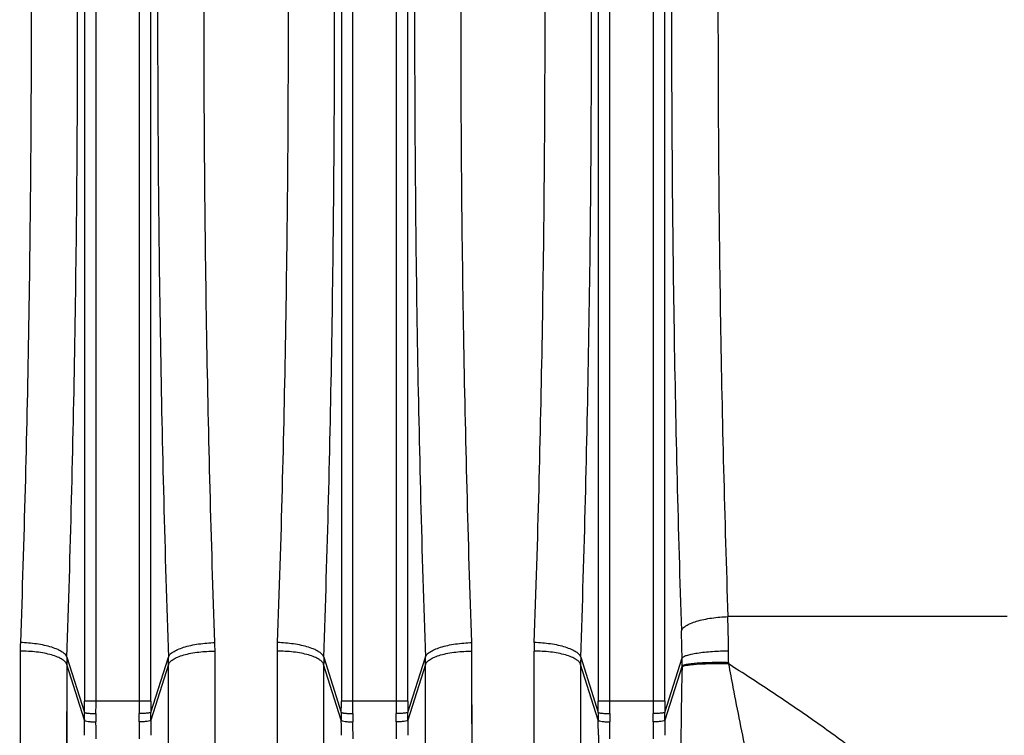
# Model space of a CAD drawing. Extents: x -1490 to 1181, y 8 to 1663.
# Tile 45 of 72: x -542 to -458, y 1432 to 1493. Entities that reach past the tile are written whole.
import ezdxf

# ---------------------------------------------------------------- set-up
doc = ezdxf.new("R2010")
doc.units = 0
doc.header["$LTSCALE"] = 65.395
doc.layers.get('0').update_dxf_attribs({"linetype": 'CONTINUOUS'})

msp = doc.modelspace()

# ---------------------------------------------------------------- linework, layer by layer
at = {"color": 9, "linetype": 'CONTINUOUS'}
for p, q in [((-536.416, 1551.246), (-536.416, 1434.519)), ((-535.421, 1434.519), (-535.421, 1551.246)), ((-531.722, 1551.246), (-531.722, 1434.519)), ((-530.728, 1434.519), (-530.728, 1551.246)), ((-514.416, 1551.246), (-514.416, 1434.519)), ((-513.421, 1434.519), (-513.421, 1551.246)), ((-509.722, 1551.246), (-509.722, 1434.519)), ((-508.728, 1434.519), (-508.728, 1551.246)), ((-492.416, 1551.246), (-492.416, 1434.519)), ((-491.421, 1434.519), (-491.421, 1551.246)), ((-487.722, 1551.246), (-487.722, 1434.519)), ((-486.728, 1434.519), (-486.728, 1551.246)), ((-457.411, 1441.745), (-481.322, 1441.745)), ((-537.921, 1438.272), (-536.422, 1433.544)), ((-530.722, 1433.544), (-529.223, 1438.272)), ((-515.921, 1438.272), (-514.422, 1433.544)), ((-508.722, 1433.544), (-507.223, 1438.272)), ((-497.957, 1345.238), (-497.912, 1438.792)), ((-493.921, 1438.272), (-492.422, 1433.544)), ((-486.722, 1433.544), (-485.243, 1438.211)), ((-537.932, 1437.645), (-537.976, 1342.107)), ((-536.421, 1432.881), (-537.932, 1437.645)), ((-529.212, 1437.645), (-530.722, 1432.882)), ((-529.167, 1342.107), (-529.212, 1437.645)), ((-529.21, 1429.16), (-529.212, 1437.645)), ((-515.932, 1437.645), (-515.976, 1342.107)), ((-514.421, 1432.881), (-515.932, 1437.645)), ((-507.212, 1437.645), (-508.722, 1432.882)), ((-507.167, 1342.107), (-507.212, 1437.645)), ((-507.21, 1429.16), (-507.212, 1437.645)), ((-493.932, 1437.645), (-493.976, 1342.107)), ((-492.421, 1432.881), (-493.932, 1437.645)), ((-485.247, 1437.535), (-486.722, 1432.882)), ((-530.728, 1434.519), (-536.416, 1434.519)), ((-508.728, 1434.519), (-514.416, 1434.519)), ((-486.728, 1434.519), (-492.416, 1434.519)), ((-492.412, 1431.58), (-492.412, 1331.876))]:
    msp.add_line(p, q, dxfattribs=at)
at = {"color": 2, "linetype": 'CONTINUOUS'}
for p, q in [((-541.912, 1438.792), (-541.957, 1345.237)), ((-525.187, 1345.237), (-525.232, 1438.792)), ((-519.912, 1438.792), (-519.957, 1345.237)), ((-503.187, 1345.237), (-503.232, 1438.792)), ((-485.249, 1437.43), (-485.247, 1437.535)), ((-481.267, 1437.829), (-481.269, 1437.698))]:
    msp.add_line(p, q, dxfattribs=at)
for points in [[(-541.912, 1438.792), (-541.914, 1430.485), (-541.915, 1426.393), (-541.916, 1422.346), (-541.917, 1418.347), (-541.918, 1414.398), (-541.919, 1410.502), (-541.92, 1406.662), (-541.922, 1402.88)], [(-525.225, 1410.502), (-525.227, 1418.347), (-525.228, 1422.346), (-525.229, 1426.393), (-525.23, 1430.485), (-525.231, 1434.619), (-525.232, 1438.792)], [(-519.912, 1438.792), (-519.914, 1430.485), (-519.915, 1426.393), (-519.916, 1422.346), (-519.917, 1418.347), (-519.918, 1414.398), (-519.919, 1410.502), (-519.92, 1406.662), (-519.922, 1402.88)], [(-503.225, 1410.502), (-503.227, 1418.347), (-503.228, 1422.346), (-503.229, 1426.393), (-503.23, 1430.485), (-503.231, 1434.619), (-503.232, 1438.792)]]:
    msp.add_lwpolyline(points, dxfattribs=at)
at = {"color": 9, "linetype": 'CONTINUOUS'}
for points in [[(-497.922, 1402.878), (-497.92, 1406.66), (-497.919, 1410.5), (-497.918, 1414.395), (-497.917, 1418.344), (-497.916, 1422.343), (-497.915, 1426.39), (-497.914, 1430.482), (-497.912, 1438.792)], [(-537.932, 1437.645), (-537.934, 1424.982), (-537.935, 1420.849), (-537.936, 1416.764), (-537.938, 1412.731), (-537.939, 1408.751), (-537.94, 1404.828), (-537.941, 1400.968), (-537.943, 1397.17)], [(-515.932, 1437.645), (-515.934, 1424.982), (-515.935, 1420.849), (-515.936, 1416.764), (-515.938, 1412.731), (-515.939, 1408.751), (-515.94, 1404.828), (-515.941, 1400.968), (-515.943, 1397.17)], [(-493.932, 1437.645), (-493.934, 1424.982), (-493.935, 1420.849), (-493.936, 1416.764), (-493.938, 1412.731), (-493.939, 1408.751), (-493.94, 1404.828), (-493.941, 1400.968), (-493.943, 1397.17)]]:
    msp.add_lwpolyline(points, dxfattribs=at)
for centre, radius, start, end in [((-698.537, 1435.999), 217.29, 0.74675, 1.51539), ((-626.915, 1435.881), 141.692, 0.94193, 1.88497), ((-476.455, 1438.773), 21.457, 177.98448, 179.9499), ((-519.745, 1437.639), 18.186, 178.00621, 179.98368), ((-547.399, 1437.639), 18.186, 0.01632, 1.99379), ((-497.745, 1437.639), 18.186, 178.00621, 179.98368), ((-525.399, 1437.639), 18.186, 0.01632, 1.99379), ((-475.745, 1437.639), 18.186, 178.00621, 179.98368), ((-502.738, 1437.984), 17.497, 358.52824, 0.74161), ((-514.153, 1438.401), 32.891, 359.00386, 0.74907), ((-56.47, 1427.83), 428.887, 178.71738, 179.90174), ((-621.545, 1434.518), 85.129, 359.34482, 0.00097), ((-640.496, 1434.518), 105.075, 359.41035, 0.00092), ((-426.62, 1434.518), 105.102, 179.99908, 180.58959), ((-445.596, 1434.518), 85.132, 179.99905, 180.65517), ((-599.545, 1434.518), 85.129, 359.34482, 0.00097), ((-618.496, 1434.518), 105.075, 359.41035, 0.00092), ((-404.62, 1434.518), 105.102, 179.99908, 180.58959), ((-423.596, 1434.518), 85.132, 179.99905, 180.65517), ((-577.545, 1434.518), 85.129, 359.34482, 0.00097), ((-596.496, 1434.518), 105.075, 359.41035, 0.00092), ((-382.62, 1434.518), 105.102, 179.99908, 180.58959), ((-401.596, 1434.518), 85.132, 179.99905, 180.65517), ((-511.158, 1433.224), 25.265, 179.27289, 180.77653), ((-505.249, 1433.121), 30.18, 179.40071, 180.73312), ((-561.876, 1433.121), 30.161, 359.26691, 0.59936), ((-555.986, 1433.224), 25.265, 359.22381, 0.72711), ((-489.158, 1433.224), 25.265, 179.27289, 180.77653), ((-483.249, 1433.121), 30.18, 179.40071, 180.73312), ((-539.876, 1433.121), 30.161, 359.26691, 0.59936), ((-533.986, 1433.224), 25.265, 359.22381, 0.72711), ((-467.158, 1433.224), 25.265, 179.27289, 180.77653), ((-461.249, 1433.121), 30.18, 179.40071, 180.73312), ((-517.876, 1433.121), 30.161, 359.26691, 0.59936), ((-511.986, 1433.224), 25.265, 359.22381, 0.72711), ((-626.199, 1431.573), 89.787, 0.00466, 0.83516), ((-646.083, 1431.281), 110.666, 0.00401, 0.75231), ((-418.851, 1431.267), 112.876, 179.25496, 179.98873), ((-439.202, 1431.56), 91.53, 179.17274, 179.98743), ((-604.199, 1431.573), 89.787, 0.00466, 0.83516), ((-624.083, 1431.281), 110.666, 0.00401, 0.75231), ((-396.851, 1431.267), 112.876, 179.25496, 179.98873), ((-417.202, 1431.56), 91.53, 179.17274, 179.98743), ((-374.851, 1431.267), 112.876, 179.25496, 179.98873), ((-395.202, 1431.56), 91.53, 179.17274, 179.98743)]:
    msp.add_arc(centre, radius, start, end, dxfattribs=at)
at = {"color": 2, "linetype": 'CONTINUOUS'}
for centre, radius, start, end in [((-520.455, 1438.773), 21.457, 177.98448, 179.9499), ((-546.689, 1438.773), 21.457, 0.0501, 2.01552), ((-498.455, 1438.773), 21.457, 177.98448, 179.9499), ((-524.689, 1438.773), 21.457, 0.0501, 2.01552), ((-582.174, 1431.573), 89.762, 0.00455, 0.83528), ((-604.204, 1431.267), 112.787, 0.01105, 0.74527)]:
    msp.add_arc(centre, radius, start, end, dxfattribs=at)
at = {"color": 9, "linetype": 'CONTINUOUS'}
for points, knots in [([(-537.921, 1438.272), (-537.609, 1447.253), (-537.148, 1465.455), (-536.92, 1492.883), (-537.148, 1520.31), (-537.609, 1538.512), (-537.921, 1547.493)], [0, 0, 0, 0, 0.246782, 0.5, 0.753218, 1, 1, 1, 1]), ([(-529.223, 1547.493), (-529.535, 1538.512), (-529.996, 1520.31), (-530.224, 1492.883), (-529.996, 1465.455), (-529.535, 1447.253), (-529.223, 1438.272)], [0, 0, 0, 0, 0.246782, 0.5, 0.753218, 1, 1, 1, 1]), ([(-515.921, 1438.272), (-515.609, 1447.253), (-515.148, 1465.455), (-514.92, 1492.883), (-515.148, 1520.31), (-515.609, 1538.512), (-515.921, 1547.493)], [0, 0, 0, 0, 0.246782, 0.5, 0.753218, 1, 1, 1, 1]), ([(-507.223, 1547.493), (-507.535, 1538.512), (-507.996, 1520.31), (-508.224, 1492.883), (-507.996, 1465.455), (-507.535, 1447.253), (-507.223, 1438.272)], [0, 0, 0, 0, 0.246782, 0.5, 0.753218, 1, 1, 1, 1]), ([(-493.921, 1438.272), (-493.609, 1447.253), (-493.148, 1465.455), (-492.92, 1492.883), (-493.148, 1520.31), (-493.609, 1538.512), (-493.921, 1547.493)], [0, 0, 0, 0, 0.246782, 0.5, 0.753218, 1, 1, 1, 1]), ([(-497.899, 1439.528), (-497.587, 1448.302), (-497.126, 1466.086), (-496.898, 1492.883), (-497.126, 1519.68), (-497.587, 1537.464), (-497.899, 1546.238)], [0, 0, 0, 0, 0.246786, 0.500001, 0.753216, 1, 1, 1, 1]), ([(-485.3, 1545.223), (-485.586, 1536.606), (-486.009, 1519.16), (-486.217, 1492.883), (-486.009, 1466.605), (-485.586, 1449.159), (-485.3, 1440.542)], [0, 0, 0, 0, 0.247055, 0.5, 0.752945, 1, 1, 1, 1]), ([(-481.322, 1544.02), (-481.608, 1535.601), (-482.03, 1518.556), (-482.239, 1492.883), (-482.03, 1467.209), (-481.608, 1450.164), (-481.322, 1441.745)], [0, 0, 0, 0, 0.247058, 0.500001, 0.752943, 1, 1, 1, 1]), ([(-485.3, 1440.542), (-485.275, 1440.619), (-485.162, 1440.784), (-484.889, 1440.992), (-484.492, 1441.19), (-483.98, 1441.371), (-483.373, 1441.521), (-482.481, 1441.675), (-481.787, 1441.731), (-481.322, 1441.745)], [0, 0, 0, 0, 0.057029, 0.134926, 0.238453, 0.366301, 0.514339, 0.674866, 1, 1, 1, 1]), ([(-537.921, 1438.272), (-537.946, 1438.352), (-538.057, 1438.523), (-538.33, 1438.742), (-538.727, 1438.949), (-539.24, 1439.137), (-539.847, 1439.293), (-540.74, 1439.455), (-541.434, 1439.513), (-541.899, 1439.528)], [0, 0, 0, 0, 0.058485, 0.137295, 0.241202, 0.36899, 0.51662, 0.676499, 1, 1, 1, 1]), ([(-529.223, 1438.272), (-529.198, 1438.352), (-529.087, 1438.523), (-528.814, 1438.742), (-528.416, 1438.949), (-527.904, 1439.137), (-527.297, 1439.293), (-526.404, 1439.455), (-525.71, 1439.513), (-525.245, 1439.528)], [0, 0, 0, 0, 0.05849, 0.137305, 0.241217, 0.369006, 0.516635, 0.67651, 1, 1, 1, 1]), ([(-515.921, 1438.272), (-515.946, 1438.352), (-516.057, 1438.523), (-516.33, 1438.742), (-516.727, 1438.949), (-517.24, 1439.137), (-517.847, 1439.293), (-518.74, 1439.455), (-519.434, 1439.513), (-519.899, 1439.528)], [0, 0, 0, 0, 0.058485, 0.137295, 0.241202, 0.36899, 0.51662, 0.676499, 1, 1, 1, 1]), ([(-507.223, 1438.272), (-507.198, 1438.352), (-507.087, 1438.523), (-506.814, 1438.742), (-506.416, 1438.949), (-505.904, 1439.137), (-505.297, 1439.293), (-504.404, 1439.455), (-503.71, 1439.513), (-503.245, 1439.528)], [0, 0, 0, 0, 0.05849, 0.137305, 0.241217, 0.369006, 0.516635, 0.67651, 1, 1, 1, 1]), ([(-493.921, 1438.272), (-493.946, 1438.352), (-494.057, 1438.523), (-494.33, 1438.742), (-494.727, 1438.949), (-495.24, 1439.137), (-495.847, 1439.293), (-496.74, 1439.455), (-497.434, 1439.513), (-497.899, 1439.528)], [0, 0, 0, 0, 0.058485, 0.137295, 0.241202, 0.36899, 0.51662, 0.676499, 1, 1, 1, 1]), ([(-537.932, 1437.645), (-537.957, 1437.725), (-538.067, 1437.894), (-538.341, 1438.108), (-538.739, 1438.305), (-539.252, 1438.48), (-539.859, 1438.619), (-540.753, 1438.755), (-541.448, 1438.792), (-541.912, 1438.792)], [0, 0, 0, 0, 0.058581, 0.137049, 0.240492, 0.367907, 0.515387, 0.675397, 1, 1, 1, 1]), ([(-529.212, 1437.645), (-529.187, 1437.725), (-529.076, 1437.894), (-528.803, 1438.108), (-528.405, 1438.305), (-527.891, 1438.48), (-527.285, 1438.619), (-526.39, 1438.755), (-525.696, 1438.792), (-525.232, 1438.792)], [0, 0, 0, 0, 0.058581, 0.137049, 0.240491, 0.367905, 0.515385, 0.675396, 1, 1, 1, 1]), ([(-515.932, 1437.645), (-515.957, 1437.725), (-516.067, 1437.894), (-516.341, 1438.108), (-516.739, 1438.305), (-517.252, 1438.48), (-517.859, 1438.619), (-518.753, 1438.755), (-519.448, 1438.792), (-519.912, 1438.792)], [0, 0, 0, 0, 0.058581, 0.137049, 0.240492, 0.367907, 0.515387, 0.675397, 1, 1, 1, 1]), ([(-507.212, 1437.645), (-507.187, 1437.725), (-507.076, 1437.894), (-506.803, 1438.108), (-506.405, 1438.305), (-505.891, 1438.48), (-505.285, 1438.619), (-504.39, 1438.755), (-503.696, 1438.792), (-503.232, 1438.792)], [0, 0, 0, 0, 0.058581, 0.137049, 0.240491, 0.367905, 0.515385, 0.675396, 1, 1, 1, 1]), ([(-493.932, 1437.645), (-493.957, 1437.725), (-494.067, 1437.894), (-494.341, 1438.108), (-494.739, 1438.305), (-495.252, 1438.48), (-495.859, 1438.619), (-496.753, 1438.755), (-497.448, 1438.792), (-497.912, 1438.792)], [0, 0, 0, 0, 0.058581, 0.137049, 0.240492, 0.367907, 0.515387, 0.675397, 1, 1, 1, 1]), ([(-485.243, 1438.211), (-485.212, 1438.257), (-485.081, 1438.344), (-484.816, 1438.446), (-484.422, 1438.546), (-483.913, 1438.638), (-483.31, 1438.715), (-482.417, 1438.795), (-481.728, 1438.824), (-481.265, 1438.831)], [0, 0, 0, 0, 0.041393, 0.110482, 0.210689, 0.339445, 0.491694, 0.658696, 1, 1, 1, 1]), ([(-481.269, 1437.698), (-481.144, 1437.025), (-480.641, 1434.368), (-480.108, 1431.716), (-479.708, 1429.735)], [0, 0, 0, 0, 0.252861, 1, 1, 1, 1]), ([(-458.296, 1417.434), (-458.337, 1417.773), (-458.581, 1418.524), (-459.209, 1419.657), (-460.105, 1420.9), (-461.648, 1422.711), (-463.963, 1424.992), (-467.066, 1427.665), (-470.429, 1430.292), (-473.95, 1432.846), (-477.572, 1435.318), (-480.031, 1436.912), (-481.269, 1437.698)], [0, 0, 0, 0, 0.033054, 0.075063, 0.1249, 0.180827, 0.304814, 0.438234, 0.576412, 0.716917, 0.858392, 1, 1, 1, 1]), ([(-536.422, 1433.544), (-536.413, 1433.535), (-536.379, 1433.521), (-536.314, 1433.503), (-536.216, 1433.486), (-536.033, 1433.463), (-535.766, 1433.444), (-535.543, 1433.437), (-535.427, 1433.436)], [0, 0, 0, 0, 0.037373, 0.104582, 0.204228, 0.333343, 0.655107, 1, 1, 1, 1]), ([(-530.722, 1433.544), (-530.731, 1433.535), (-530.764, 1433.521), (-530.83, 1433.503), (-530.928, 1433.486), (-531.111, 1433.463), (-531.378, 1433.444), (-531.601, 1433.437), (-531.717, 1433.436)], [0, 0, 0, 0, 0.037373, 0.104582, 0.204228, 0.333343, 0.655107, 1, 1, 1, 1]), ([(-514.422, 1433.544), (-514.413, 1433.535), (-514.379, 1433.521), (-514.314, 1433.503), (-514.216, 1433.486), (-514.033, 1433.463), (-513.766, 1433.444), (-513.543, 1433.437), (-513.427, 1433.436)], [0, 0, 0, 0, 0.037373, 0.104582, 0.204228, 0.333343, 0.655107, 1, 1, 1, 1]), ([(-508.722, 1433.544), (-508.731, 1433.535), (-508.764, 1433.521), (-508.83, 1433.503), (-508.928, 1433.486), (-509.111, 1433.463), (-509.378, 1433.444), (-509.601, 1433.437), (-509.717, 1433.436)], [0, 0, 0, 0, 0.037373, 0.104582, 0.204228, 0.333343, 0.655107, 1, 1, 1, 1]), ([(-492.422, 1433.544), (-492.413, 1433.535), (-492.379, 1433.521), (-492.314, 1433.503), (-492.216, 1433.486), (-492.033, 1433.463), (-491.766, 1433.444), (-491.543, 1433.437), (-491.427, 1433.436)], [0, 0, 0, 0, 0.037373, 0.104582, 0.204228, 0.333343, 0.655107, 1, 1, 1, 1]), ([(-486.722, 1433.544), (-486.731, 1433.535), (-486.764, 1433.521), (-486.83, 1433.503), (-486.928, 1433.486), (-487.111, 1433.463), (-487.378, 1433.444), (-487.601, 1433.437), (-487.717, 1433.436)], [0, 0, 0, 0, 0.037373, 0.104582, 0.204228, 0.333343, 0.655107, 1, 1, 1, 1]), ([(-536.421, 1432.882), (-536.414, 1432.869), (-536.382, 1432.844), (-536.276, 1432.801), (-536.067, 1432.763), (-535.767, 1432.736), (-535.542, 1432.733), (-535.426, 1432.735)], [0, 0, 0, 0, 0.042827, 0.112227, 0.340567, 0.659167, 1, 1, 1, 1]), ([(-530.722, 1432.882), (-530.73, 1432.869), (-530.761, 1432.844), (-530.868, 1432.801), (-531.077, 1432.763), (-531.377, 1432.736), (-531.602, 1432.733), (-531.718, 1432.735)], [0, 0, 0, 0, 0.042827, 0.112228, 0.340568, 0.659167, 1, 1, 1, 1]), ([(-514.421, 1432.882), (-514.414, 1432.869), (-514.382, 1432.844), (-514.276, 1432.801), (-514.067, 1432.763), (-513.767, 1432.736), (-513.542, 1432.733), (-513.426, 1432.735)], [0, 0, 0, 0, 0.042827, 0.112227, 0.340567, 0.659167, 1, 1, 1, 1]), ([(-508.722, 1432.882), (-508.73, 1432.869), (-508.761, 1432.844), (-508.868, 1432.801), (-509.077, 1432.763), (-509.377, 1432.736), (-509.602, 1432.733), (-509.718, 1432.735)], [0, 0, 0, 0, 0.042827, 0.112228, 0.340568, 0.659167, 1, 1, 1, 1]), ([(-486.722, 1432.882), (-486.73, 1432.869), (-486.761, 1432.844), (-486.868, 1432.801), (-487.077, 1432.763), (-487.377, 1432.736), (-487.602, 1432.733), (-487.718, 1432.735)], [0, 0, 0, 0, 0.042827, 0.112228, 0.340568, 0.659167, 1, 1, 1, 1])]:
    msp.add_open_spline(points, degree=3, knots=knots, dxfattribs=at)
at = {"color": 2, "linetype": 'CONTINUOUS'}
for points, knots in [([(-541.899, 1546.238), (-541.587, 1537.464), (-541.126, 1519.68), (-540.898, 1492.883), (-541.126, 1466.086), (-541.587, 1448.302), (-541.899, 1439.528)], [0, 0, 0, 0, 0.246784, 0.499999, 0.753214, 1, 1, 1, 1]), ([(-525.245, 1439.528), (-525.557, 1448.302), (-526.018, 1466.085), (-526.246, 1492.883), (-526.018, 1519.68), (-525.557, 1537.464), (-525.245, 1546.238)], [0, 0, 0, 0, 0.246784, 0.499999, 0.753214, 1, 1, 1, 1]), ([(-519.899, 1546.238), (-519.587, 1537.464), (-519.126, 1519.68), (-518.898, 1492.883), (-519.126, 1466.086), (-519.587, 1448.302), (-519.899, 1439.528)], [0, 0, 0, 0, 0.246784, 0.499999, 0.753214, 1, 1, 1, 1]), ([(-503.245, 1439.528), (-503.557, 1448.302), (-504.018, 1466.085), (-504.246, 1492.883), (-504.018, 1519.68), (-503.557, 1537.464), (-503.245, 1546.238)], [0, 0, 0, 0, 0.246784, 0.499999, 0.753214, 1, 1, 1, 1]), ([(-485.214, 1437.455), (-485.218, 1437.453), (-485.23, 1437.446), (-485.242, 1437.437), (-485.249, 1437.43)], [0, 0, 0, 0, 0.283294, 1, 1, 1, 1]), ([(-485.247, 1437.535), (-485.234, 1437.549), (-485.192, 1437.576), (-485.065, 1437.627), (-484.82, 1437.682), (-484.431, 1437.737), (-483.921, 1437.783), (-483.317, 1437.816), (-482.421, 1437.842), (-481.731, 1437.839), (-481.267, 1437.829)], [0, 0, 0, 0, 0.014668, 0.036114, 0.102221, 0.201295, 0.330365, 0.484084, 0.653322, 1, 1, 1, 1]), ([(-485.091, 1437.504), (-485.104, 1437.5), (-485.146, 1437.487), (-485.187, 1437.47), (-485.214, 1437.455)], [0, 0, 0, 0, 0.297453, 1, 1, 1, 1]), ([(-481.269, 1437.698), (-481.645, 1437.706), (-482.4, 1437.712), (-483.475, 1437.688), (-484.292, 1437.636), (-484.811, 1437.568), (-485.01, 1437.528), (-485.091, 1437.504)], [0, 0, 0, 0, 0.29382, 0.590754, 0.841201, 0.93395, 1, 1, 1, 1]), ([(-492.421, 1432.882), (-492.414, 1432.869), (-492.382, 1432.844), (-492.276, 1432.801), (-492.067, 1432.763), (-491.767, 1432.736), (-491.542, 1432.733), (-491.426, 1432.735)], [0, 0, 0, 0, 0.042827, 0.112227, 0.340567, 0.659167, 1, 1, 1, 1])]:
    msp.add_open_spline(points, degree=3, knots=knots, dxfattribs=at)

doc.saveas('drawing.dxf')
